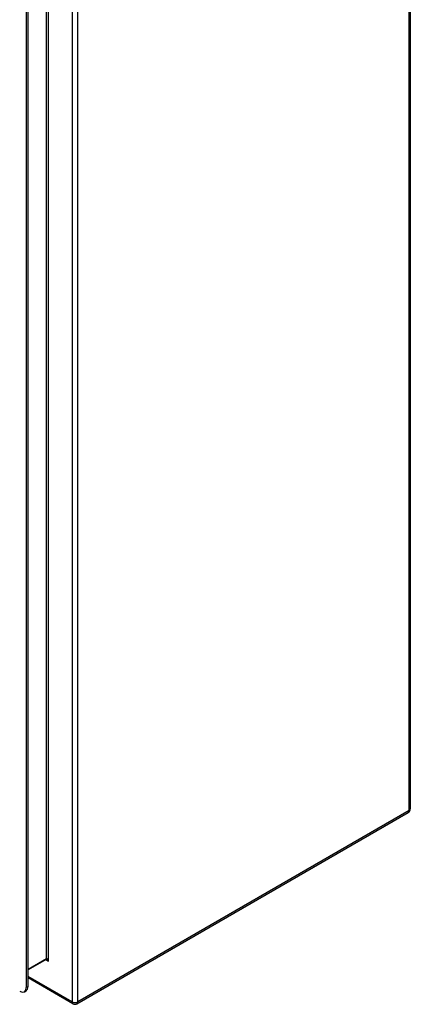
# Model space of a CAD drawing. Header units: inches. Extents: x 16 to 140, y 11 to 92.
# Tile 53 of 54: x 132 to 140, y 35 to 56. Entities that reach past the tile are written whole.
import ezdxf

# ---------------------------------------------------------------- set-up
doc = ezdxf.new("R2010")
doc.units = ezdxf.units.IN
doc.header["$MEASUREMENT"] = 0
doc.layers.add('Visible Edges(ANSI)', color=7, linetype='Continuous', lineweight=25)
doc.layers.add('Visible Tangent Edges(ANSI)', color=7, linetype='Continuous', lineweight=25)

msp = doc.modelspace()

# ---------------------------------------------------------------- linework, layer by layer
at = {"layer": 'Visible Edges(ANSI)'}
for p, q in [((140.193, 68.216), (140.193, 39.195)), ((132.136, 58.789), (132.136, 35.451)), ((132.174, 35.473), (132.174, 58.811)), ((133.199, 35.108), (140.151, 39.122)), ((132.553, 36.038), (132.174, 35.819)), ((133.115, 35.108), (132.174, 35.651)), ((132.095, 35.361), (132.133, 35.383))]:
    msp.add_line(p, q, dxfattribs=at)
at = {"layer": 'Visible Edges(ANSI)', "flags": 128}
msp.add_lwpolyline([(132.553, 36.038), (132.554, 36.038), (132.557, 36.038), (132.561, 36.036), (132.566, 36.034)], dxfattribs=at)
at = {"layer": 'Visible Edges(ANSI)'}
for centre, start, end in [((140.109, 39.195), 300, 0), ((133.157, 35.181), 240, 300)]:
    msp.add_arc(centre, 0.084, start, end, dxfattribs=at)
for centre, start_param, end_param in [((131.997, 35.532), 5.497787, 7.068583), ((132.034, 35.553), 0, 0.785398)]:
    msp.add_ellipse(centre, major_axis=(0.098, -0.17), ratio=0.57735, start_param=start_param, end_param=end_param, dxfattribs=at)
at = {"layer": 'Visible Tangent Edges(ANSI)'}
for p, q in [((140.168, 39.161), (140.168, 68.182)), ((133.097, 59.533), (133.097, 35.147)), ((133.216, 35.147), (133.216, 59.533)), ((132.56, 36.052), (132.56, 59.169)), ((132.603, 36.002), (132.603, 59.219)), ((140.168, 39.161), (133.216, 35.147)), ((132.56, 36.052), (132.174, 35.83)), ((132.547, 36.034), (132.603, 36.002)), ((133.097, 35.147), (132.174, 35.68)), ((132.174, 35.473), (132.136, 35.451))]:
    msp.add_line(p, q, dxfattribs=at)
for centre, major_axis, ratio, start_param, end_param in [((140.109, 39.195), (0.042, -0.0727), 0.57735, 0, 0.785398), ((140.109, 39.195), (0.084, 0), 0.57735, 5.497787, 6.283185), ((132.538, 36.065), (0.0155, -0.0268), 0.57735, 0, 0.785398), ((132.582, 35.989), (-0.02, 0.0641), 0.368973, 4.794963, 6.36576), ((132.582, 35.989), (-0.0455, 0.0494), 0.368973, 4.629815, 5.415213), ((133.157, 35.181), (0.084, 0), 0.57735, 3.926991, 5.497787), ((133.157, 35.181), (-0.042, -0.0727), 0.57735, 5.497787, 6.283185), ((133.157, 35.181), (0.042, -0.0727), 0.57735, 0, 0.785398)]:
    msp.add_ellipse(centre, major_axis=major_axis, ratio=ratio, start_param=start_param, end_param=end_param, dxfattribs=at)

doc.saveas('drawing.dxf')
